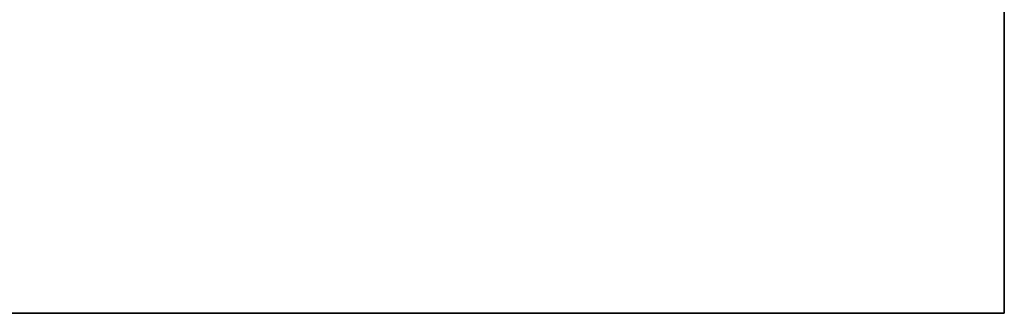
# Model space of a CAD drawing. Extents: x -4.4 to 4.4, y -6.1 to 5.8.
# Tile 126 of 157: x -0.425 to 1.415, y -0.065 to 0.484. Entities that reach past the tile are written whole.
import ezdxf

# ---------------------------------------------------------------- set-up
doc = ezdxf.new("R2010")
doc.units = 0
doc.layers.get('0').update_dxf_attribs({"linetype": 'CONTINUOUS'})

# ---------------------------------------------------------------- blocks, each defined once
blk = doc.blocks.new('*U1')
for p, q in [((1.415, 2.765, 5.305), (1.415, -0.065, 5.305)), ((1.415, -0.065, 5.303), (1.415, 2.765, 5.303)), ((1.415, -0.065, 5.305), (-1.415, -0.065, 5.305)), ((-1.415, -0.065, 5.303), (1.415, -0.065, 5.303))]:
    blk.add_line(p, q)
at = {"extrusion": (-1, 0, 0)}
for p, q in [((1.415, -0.065, 5.303), (1.415, 2.765, 5.303)), ((1.415, 2.765, 5.305), (1.415, -0.065, 5.305)), ((1.415, -0.065, 5.305), (1.415, -0.065, 5.303))]:
    blk.add_line(p, q, dxfattribs=at)
at = {"extrusion": (0, 1, 0)}
for p, q in [((-1.415, -0.065, 5.303), (1.415, -0.065, 5.303)), ((1.415, -0.065, 5.305), (-1.415, -0.065, 5.305)), ((1.415, -0.065, 5.305), (1.415, -0.065, 5.303))]:
    blk.add_line(p, q, dxfattribs=at)

msp = doc.modelspace()

# ---------------------------------------------------------------- block references
msp.add_blockref('*U1', (0, 0))

doc.saveas('drawing.dxf')
